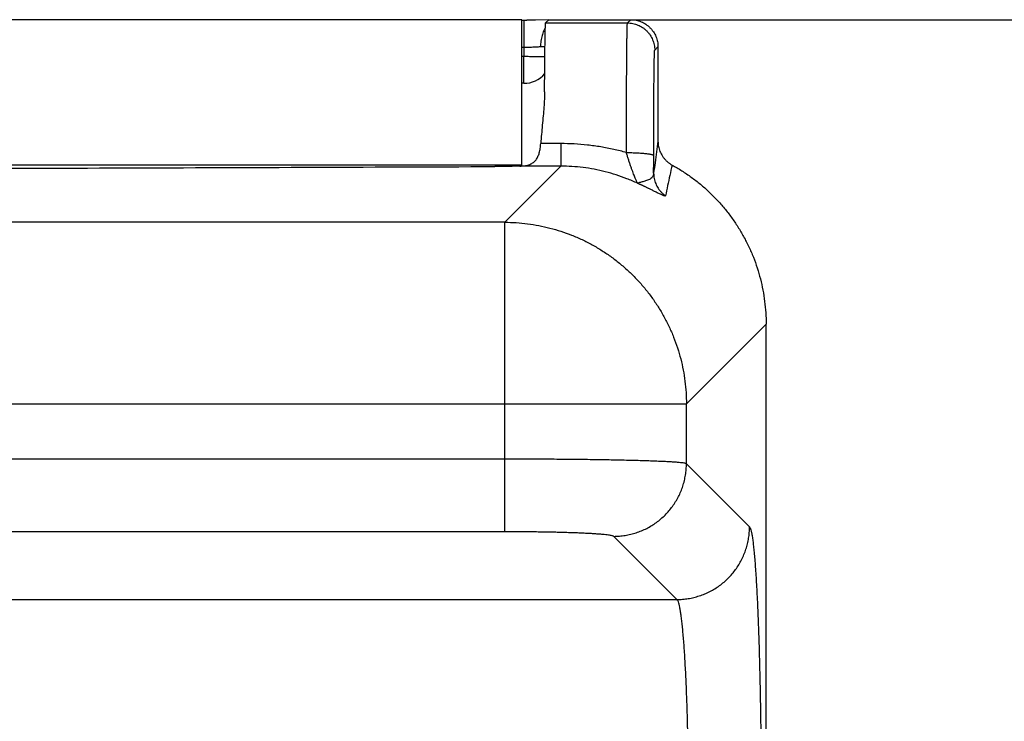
# Model space of a CAD drawing. Header units: inches. Extents: x 0 to 34, y 0 to 22.
# Tile 22 of 93: x 7.289 to 7.831, y 8.694 to 9.08. Entities that reach past the tile are written whole.
import ezdxf

# ---------------------------------------------------------------- set-up
doc = ezdxf.new("R2010")
doc.units = ezdxf.units.IN
doc.header["$LTSCALE"] = 1.87
doc.header["$MEASUREMENT"] = 0
doc.layers.get('0').update_dxf_attribs({"linetype": 'CONTINUOUS'})
doc.layers.add('DIMENSIONS', color=7, linetype='CONTINUOUS')
doc.styles.get("Standard").update_dxf_attribs({"font": 'txt', "width": 0.8})
doc.dimstyles.new('DIMSTYLE_1', dxfattribs={"dimtxt": 0.125, "dimasz": 0.18, "dimexe": 0.18, "dimexo": 0.0625, "dimgap": 0.09, "dimtad": 0, "dimtih": 1, "dimtoh": 1, "dimdec": 3, "dimzin": 4, "dimdsep": 46, "dimtxsty": 'STANDARD', "dimblk": '_FILLED', "dimblk1": '_FILLED', "dimblk2": '_FILLED', "dimcen": 0.09, "dimadec": 0, "dimazin": 0, "dimtp": 0.01, "dimtm": 0.01, "dimtfac": 1, "dimtdec": 3, "dimtofl": 0, "dimtmove": 0, "dimatfit": 3, "dimldrblk": '_FILLED', "dimfxl": 1, "dimtolj": 1, "dimtzin": 4, "dimarcsym": 0})

# ---------------------------------------------------------------- blocks, each defined once
blk = doc.blocks.new('_FILLED')
at = {"color": 0, "linetype": 'BYBLOCK'}
blk.add_solid([(0, 0), (-1, 0.1736), (-1, -0.1736)], dxfattribs=at)
blk = doc.blocks.new('*D2')
at = {"layer": 'DIMENSIONS', "color": 2, "linetype": 'CONTINUOUS'}
for p, q in [((7.62798, 9.07965), (9.32504, 9.07965)), ((9.20004, 9.07965), (9.20004, 7.76211)), ((9.20004, 5.52965), (9.20004, 7.51211)), ((7.72837, 5.52965), (9.32504, 5.52965))]:
    blk.add_line(p, q, dxfattribs=at)
at = {"layer": 'DIMENSIONS', "color": 2, "linetype": 'CONTINUOUS', "xscale": 0.18, "yscale": 0.18, "zscale": 0.18}
for p, rotation in [((9.20004, 9.07965), 90), ((9.20004, 5.52965), 270)]:
    blk.add_blockref('_FILLED', p, dxfattribs=dict(at, rotation=rotation))
at = {"layer": 'DIMENSIONS', "color": 2, "linetype": 'CONTINUOUS', "width": 0.8}
for s, p in [('[', (9.16254, 7.57461)), (']', (9.76254, 7.57461)), ('3.550', (8.53754, 7.57461)), ('90.17', (9.26254, 7.57461))]:
    blk.add_text(s, height=0.125, dxfattribs=at).set_placement(p)

msp = doc.modelspace()

# ---------------------------------------------------------------- linework, layer by layer
at = {"color": 7, "linetype": 'CONTINUOUS'}
for p, q in [((7.56548, 9.07965), (4.36648, 9.07965)), ((7.56548, 8.99914), (7.56548, 9.07965)), ((7.56548, 9.07935), (7.56828, 9.07935)), ((7.5667, 9.07935), (7.5667, 9.06448)), ((7.57868, 9.07785), (7.58048, 9.07965)), ((7.57868, 9.07785), (7.62368, 9.07785)), ((7.58048, 9.07965), (7.62548, 9.07965)), ((7.62368, 9.07785), (7.62548, 9.07965)), ((7.56548, 9.06448), (7.5667, 9.06448)), ((7.5667, 9.06448), (7.56666, 9.05952)), ((7.63868, 9.06285), (7.64048, 9.06465)), ((7.64048, 9.06465), (7.64048, 9.01289)), ((7.56548, 9.05952), (7.56666, 9.05952)), ((7.56666, 9.04465), (7.56666, 9.05952)), ((7.56666, 9.04465), (7.56548, 9.04465)), ((7.58706, 9.01148), (7.57598, 9.01148)), ((7.58706, 9.01148), (7.58706, 8.99908)), ((7.56548, 8.99965), (4.36648, 8.99965)), ((7.55622, 8.96824), (7.58706, 8.99908)), ((7.58706, 8.99908), (7.56445, 8.99908)), ((7.55622, 8.96824), (4.37473, 8.96824)), ((7.55622, 8.79798), (7.55622, 8.96824)), ((7.65612, 8.86834), (7.69998, 8.91219)), ((7.69998, 5.62955), (7.69998, 8.91219)), ((4.27483, 8.86834), (7.65612, 8.86834)), ((7.65612, 8.83544), (7.65612, 8.86834)), ((7.55622, 8.83794), (4.37473, 8.83794)), ((7.69086, 8.8007), (7.65612, 8.83544)), ((7.55622, 8.79798), (4.37473, 8.79798)), ((7.6509, 8.76074), (7.61616, 8.79547)), ((4.28005, 8.76074), (7.6509, 8.76074))]:
    msp.add_line(p, q, dxfattribs=at)
msp.add_lwpolyline([(7.58042, 9.07959), (7.57307, 9.07941), (7.57066, 9.07938), (7.56828, 9.07935)], dxfattribs=at)
msp.add_arc((7.56666, 9.05965), 0.015, 270, 320.1525, dxfattribs=at)
for points, knots in [([(7.5785, 9.0752), (7.57841, 9.07505), (7.5781, 9.07452), (7.57761, 9.07355), (7.57709, 9.07225), (7.57666, 9.07086), (7.57631, 9.06942), (7.57605, 9.06792), (7.5759, 9.06638), (7.57586, 9.06535), (7.57585, 9.06483)], [0, 0, 0, 0, 0.046988, 0.171445, 0.300983, 0.435, 0.572769, 0.713464, 0.85619, 1, 1, 1, 1]), ([(7.57809, 9.03995), (7.5781, 9.04135), (7.57812, 9.04408), (7.57814, 9.0481), (7.57817, 9.05191), (7.5782, 9.05551), (7.57823, 9.05887), (7.57827, 9.062), (7.57831, 9.06487), (7.57834, 9.06748), (7.57838, 9.06981), (7.57842, 9.07185), (7.57846, 9.0736), (7.5785, 9.07505), (7.57855, 9.07619), (7.57857, 9.07704), (7.57865, 9.07753), (7.57863, 9.07781), (7.57868, 9.07785)], [0, 0, 0, 0, 0.110652, 0.216676, 0.317428, 0.412321, 0.501187, 0.583832, 0.659743, 0.72849, 0.789958, 0.844004, 0.890284, 0.928546, 0.958741, 0.980787, 0.99454, 1, 1, 1, 1]), ([(7.62312, 9.00656), (7.62313, 9.0083), (7.62313, 9.01176), (7.62314, 9.01692), (7.62315, 9.02199), (7.62316, 9.02696), (7.62317, 9.0318), (7.62319, 9.0365), (7.62321, 9.04103), (7.62323, 9.04537), (7.62325, 9.04951), (7.62328, 9.05342), (7.6233, 9.05709), (7.62333, 9.0605), (7.62336, 9.06363), (7.62339, 9.06648), (7.62343, 9.06903), (7.62346, 9.07127), (7.6235, 9.07319), (7.62353, 9.07478), (7.62357, 9.07603), (7.62358, 9.07696), (7.62366, 9.0775), (7.62363, 9.0778), (7.62368, 9.07785)], [0, 0, 0, 0, 0.073251, 0.145664, 0.216926, 0.286729, 0.354768, 0.420745, 0.48437, 0.545361, 0.603447, 0.658372, 0.709893, 0.757784, 0.801834, 0.841853, 0.877667, 0.909118, 0.936072, 0.958409, 0.976032, 0.988867, 0.996861, 1, 1, 1, 1]), ([(7.62368, 9.07785), (7.62417, 9.07785), (7.62515, 9.07781), (7.62661, 9.07759), (7.62804, 9.07723), (7.62943, 9.07673), (7.63076, 9.0761), (7.63203, 9.07535), (7.63321, 9.07447), (7.6343, 9.07348), (7.63529, 9.07239), (7.63617, 9.0712), (7.63693, 9.06994), (7.63756, 9.0686), (7.63806, 9.06722), (7.63842, 9.06579), (7.63863, 9.06433), (7.63868, 9.06335), (7.63868, 9.06285)], [0, 0, 0, 0, 0.062499, 0.124998, 0.187498, 0.249998, 0.312498, 0.374998, 0.437499, 0.5, 0.562501, 0.625002, 0.687502, 0.750003, 0.812503, 0.875002, 0.937501, 1, 1, 1, 1]), ([(7.62548, 9.07965), (7.62597, 9.07965), (7.62695, 9.0796), (7.62841, 9.07938), (7.62984, 9.07903), (7.63123, 9.07853), (7.63256, 9.0779), (7.63382, 9.07714), (7.63501, 9.07626), (7.6361, 9.07527), (7.63709, 9.07418), (7.63797, 9.073), (7.63873, 9.07173), (7.63936, 9.0704), (7.63985, 9.06901), (7.64021, 9.06758), (7.64043, 9.06612), (7.64048, 9.06514), (7.64048, 9.06465)], [0, 0, 0, 0, 0.062503, 0.125005, 0.187506, 0.250006, 0.312505, 0.375004, 0.437502, 0.5, 0.562498, 0.624996, 0.687495, 0.749994, 0.812494, 0.874995, 0.937497, 1, 1, 1, 1]), ([(7.5667, 9.06448), (7.56716, 9.06449), (7.56809, 9.0645), (7.56949, 9.06455), (7.57086, 9.06461), (7.57221, 9.06469), (7.57349, 9.06476), (7.5747, 9.06481), (7.57548, 9.06483), (7.57585, 9.06483)], [0, 0, 0, 0, 0.151883, 0.304763, 0.456168, 0.603594, 0.744682, 0.877389, 1, 1, 1, 1]), ([(7.57585, 9.06483), (7.57624, 9.06483), (7.57698, 9.06483), (7.57779, 9.06483), (7.57822, 9.06483), (7.57831, 9.06483)], [0, 0, 0, 0, 0.472416, 0.901443, 1, 1, 1, 1]), ([(7.56666, 9.05952), (7.56718, 9.05951), (7.56822, 9.05951), (7.56976, 9.05949), (7.57128, 9.05948), (7.57274, 9.05948), (7.57413, 9.05947), (7.57544, 9.05947), (7.57666, 9.05946), (7.57758, 9.05946), (7.5781, 9.05946), (7.57824, 9.05946)], [0, 0, 0, 0, 0.135336, 0.269188, 0.40009, 0.526609, 0.647358, 0.761015, 0.866334, 0.962163, 1, 1, 1, 1]), ([(7.63812, 9.00493), (7.63812, 9.0064), (7.63813, 9.00933), (7.63814, 9.01371), (7.63815, 9.01802), (7.63816, 9.02224), (7.63818, 9.02634), (7.63819, 9.03031), (7.63821, 9.03412), (7.63824, 9.03776), (7.63826, 9.0412), (7.63829, 9.04444), (7.63832, 9.04745), (7.63835, 9.05023), (7.63838, 9.05276), (7.63842, 9.05502), (7.63845, 9.05701), (7.63849, 9.05871), (7.63852, 9.06013), (7.63857, 9.06124), (7.63858, 9.06207), (7.63866, 9.06254), (7.63863, 9.06281), (7.63868, 9.06285)], [0, 0, 0, 0, 0.0763, 0.151962, 0.226518, 0.29951, 0.370491, 0.439054, 0.504894, 0.567738, 0.627296, 0.683275, 0.735406, 0.783424, 0.827088, 0.866199, 0.900575, 0.930064, 0.954544, 0.973863, 0.987898, 0.996602, 1, 1, 1, 1]), ([(7.57809, 9.03995), (7.57809, 9.0386), (7.578, 9.03577), (7.57771, 9.03135), (7.5773, 9.02662), (7.57683, 9.02167), (7.57637, 9.0166), (7.5761, 9.01319), (7.57598, 9.01148)], [0, 0, 0, 0, 0.141424, 0.297472, 0.465088, 0.640744, 0.820474, 1, 1, 1, 1]), ([(7.56445, 8.99908), (7.565, 8.9991), (7.56605, 8.99916), (7.56754, 8.99934), (7.56886, 8.99963), (7.57002, 9.00003), (7.57105, 9.00052), (7.57194, 9.00111), (7.57272, 9.0018), (7.57338, 9.00258), (7.57396, 9.00344), (7.57445, 9.00438), (7.57486, 9.0054), (7.5752, 9.00649), (7.57548, 9.00766), (7.57571, 9.00889), (7.57587, 9.01017), (7.57595, 9.01104), (7.57598, 9.01148)], [0, 0, 0, 0, 0.085973, 0.163105, 0.232348, 0.295105, 0.353357, 0.40839, 0.461433, 0.513728, 0.566717, 0.621229, 0.678059, 0.737337, 0.799329, 0.864108, 0.931201, 1, 1, 1, 1]), ([(7.62312, 9.00656), (7.62081, 9.00721), (7.61612, 9.00838), (7.60898, 9.00976), (7.60173, 9.01075), (7.59441, 9.01135), (7.58951, 9.01148), (7.58706, 9.01148)], [0, 0, 0, 0, 0.197472, 0.396775, 0.597363, 0.798649, 1, 1, 1, 1]), ([(7.64048, 9.01289), (7.6402, 9.0109), (7.63966, 9.00694), (7.63887, 9.00103), (7.63835, 8.9971), (7.6381, 8.99515)], [0, 0, 0, 0, 0.336315, 0.669684, 1, 1, 1, 1]), ([(7.64048, 9.01289), (7.64048, 9.0124), (7.64052, 9.01143), (7.64074, 9.00998), (7.64109, 9.00856), (7.64157, 9.00718), (7.64219, 9.00586), (7.64293, 9.0046), (7.6438, 9.00342), (7.64477, 9.00233), (7.64584, 9.00134), (7.647, 9.00046), (7.64783, 8.99995), (7.64825, 8.99972)], [0, 0, 0, 0, 0.090904, 0.182142, 0.273279, 0.363973, 0.45493, 0.546071, 0.63696, 0.727521, 0.818459, 0.90943, 1, 1, 1, 1]), ([(7.62919, 8.98971), (7.62917, 8.98976), (7.62911, 8.9899), (7.62899, 8.99015), (7.62882, 8.99054), (7.6286, 8.99106), (7.62831, 8.99173), (7.62796, 8.99256), (7.62755, 8.99357), (7.62707, 8.99477), (7.62655, 8.99614), (7.62598, 8.99766), (7.62539, 8.99933), (7.62479, 9.00109), (7.62421, 9.00291), (7.62365, 9.00473), (7.62329, 9.00595), (7.62312, 9.00656)], [0, 0, 0, 0, 0.00886, 0.024551, 0.047635, 0.079006, 0.11941, 0.16962, 0.23047, 0.302332, 0.384559, 0.476078, 0.575268, 0.679879, 0.787359, 0.894994, 1, 1, 1, 1]), ([(7.62312, 9.00656), (7.62361, 9.00656), (7.62458, 9.00655), (7.62603, 9.00653), (7.62744, 9.00649), (7.62882, 9.00643), (7.63014, 9.00636), (7.63139, 9.00628), (7.63257, 9.00619), (7.63365, 9.00608), (7.63464, 9.00596), (7.63551, 9.00584), (7.63627, 9.0057), (7.6369, 9.00556), (7.63741, 9.00542), (7.63778, 9.00527), (7.63802, 9.00512), (7.63812, 9.00499), (7.63812, 9.00493)], [0, 0, 0, 0, 0.095851, 0.190776, 0.283909, 0.374373, 0.46132, 0.543935, 0.62145, 0.693144, 0.758363, 0.81652, 0.867111, 0.90973, 0.9441, 0.970143, 0.988209, 1, 1, 1, 1]), ([(7.6381, 8.99515), (7.6381, 8.99593), (7.63811, 8.99752), (7.63811, 8.99994), (7.63812, 9.00241), (7.63812, 9.00408), (7.63812, 9.00493)], [0, 0, 0, 0, 0.24069, 0.488013, 0.741315, 1, 1, 1, 1]), ([(7.64825, 8.99972), (7.64783, 8.99782), (7.64701, 8.99405), (7.64581, 8.9884), (7.64503, 8.98465), (7.64465, 8.98279)], [0, 0, 0, 0, 0.336396, 0.669883, 1, 1, 1, 1]), ([(7.64825, 8.99972), (7.65008, 8.99871), (7.65368, 8.99658), (7.65887, 8.99305), (7.66383, 8.98921), (7.66854, 8.98506), (7.67297, 8.98062), (7.67712, 8.97591), (7.68097, 8.97095), (7.68449, 8.96576), (7.68768, 8.96036), (7.69053, 8.95477), (7.69302, 8.949), (7.69515, 8.9431), (7.6969, 8.93706), (7.69827, 8.93093), (7.69925, 8.92473), (7.69984, 8.91847), (7.69998, 8.91428), (7.69998, 8.91219)], [0, 0, 0, 0, 0.058802, 0.117605, 0.176389, 0.23519, 0.293965, 0.35277, 0.411545, 0.47036, 0.529146, 0.587975, 0.646781, 0.705629, 0.764462, 0.823334, 0.8822, 0.941096, 1, 1, 1, 1]), ([(4.38022, 8.99888), (4.45052, 8.99861), (4.5912, 8.9981), (4.80231, 8.99745), (5.01357, 8.99691), (5.22497, 8.99647), (5.43647, 8.99615), (5.64804, 8.99593), (5.85966, 8.99582), (6.07129, 8.99582), (6.28291, 8.99593), (6.49448, 8.99615), (6.70598, 8.99647), (6.91738, 8.99691), (7.12864, 8.99745), (7.33975, 8.9981), (7.48043, 8.99861), (7.55074, 8.99888)], [0, 0, 0, 0, 0.066526, 0.133115, 0.199752, 0.26643, 0.333142, 0.399876, 0.466623, 0.533377, 0.600124, 0.666858, 0.73357, 0.800248, 0.866885, 0.933474, 1, 1, 1, 1]), ([(7.56445, 8.99908), (7.56375, 8.99907), (7.56232, 8.99903), (7.56013, 8.99898), (7.55786, 8.99894), (7.55553, 8.99891), (7.55315, 8.99889), (7.55154, 8.99888), (7.55074, 8.99888)], [0, 0, 0, 0, 0.153037, 0.313203, 0.478905, 0.649314, 0.82359, 1, 1, 1, 1]), ([(7.6292, 8.98971), (7.6273, 8.9906), (7.62344, 8.99225), (7.61752, 8.99437), (7.6115, 8.9961), (7.60541, 8.99744), (7.59929, 8.9984), (7.59317, 8.99896), (7.58909, 8.99909), (7.58706, 8.99908)], [0, 0, 0, 0, 0.144688, 0.28911, 0.433116, 0.576465, 0.718912, 0.860187, 1, 1, 1, 1]), ([(7.6381, 8.99515), (7.63809, 8.99474), (7.63797, 8.99396), (7.63741, 8.99299), (7.63664, 8.99228), (7.63573, 8.99174), (7.63474, 8.99131), (7.63371, 8.99096), (7.63269, 8.99067), (7.63172, 8.9904), (7.63082, 8.99017), (7.62996, 8.99005), (7.62946, 8.9897), (7.62919, 8.98971)], [0, 0, 0, 0, 0.10969, 0.203889, 0.294538, 0.387588, 0.484595, 0.582815, 0.678354, 0.768138, 0.851339, 0.927619, 1, 1, 1, 1]), ([(7.6381, 8.99515), (7.6381, 8.99466), (7.63815, 8.99369), (7.63836, 8.99225), (7.63871, 8.99084), (7.6392, 8.98947), (7.63982, 8.98815), (7.64056, 8.9869), (7.64142, 8.98572), (7.6424, 8.98463), (7.64347, 8.98365), (7.64424, 8.98306), (7.64465, 8.98279)], [0, 0, 0, 0, 0.099897, 0.19983, 0.299778, 0.399745, 0.499732, 0.599742, 0.699774, 0.799829, 0.899905, 1, 1, 1, 1]), ([(7.64465, 8.98279), (7.64463, 8.98273), (7.64447, 8.98262), (7.64413, 8.98269), (7.64365, 8.98282), (7.643, 8.98308), (7.64222, 8.98343), (7.64135, 8.98384), (7.64044, 8.98428), (7.63954, 8.98473), (7.63866, 8.98517), (7.63782, 8.98559), (7.63701, 8.98599), (7.63625, 8.98637), (7.63553, 8.98672), (7.63486, 8.98705), (7.63423, 8.98736), (7.63364, 8.98764), (7.6331, 8.9879), (7.63259, 8.98814), (7.63212, 8.98836), (7.63169, 8.98856), (7.63129, 8.98875), (7.63092, 8.98892), (7.63057, 8.98908), (7.63023, 8.98924), (7.62992, 8.98938), (7.62965, 8.98951), (7.62941, 8.98962), (7.62926, 8.98968), (7.6292, 8.98971)], [0, 0, 0, 0, 0.010431, 0.02881, 0.058436, 0.099549, 0.150863, 0.208611, 0.268801, 0.328282, 0.385878, 0.441322, 0.494145, 0.544048, 0.59086, 0.634607, 0.675435, 0.71352, 0.749041, 0.781953, 0.812202, 0.839895, 0.865493, 0.889538, 0.912326, 0.93392, 0.954, 0.972094, 0.987699, 1, 1, 1, 1]), ([(7.55622, 8.96824), (7.55831, 8.96824), (7.5625, 8.9681), (7.56875, 8.9675), (7.57495, 8.9665), (7.58107, 8.96512), (7.5871, 8.96336), (7.59301, 8.96122), (7.59877, 8.95872), (7.60437, 8.95586), (7.60977, 8.95265), (7.61496, 8.94912), (7.61992, 8.94526), (7.62464, 8.9411), (7.62908, 8.93665), (7.63323, 8.93194), (7.63708, 8.92697), (7.64061, 8.92178), (7.6438, 8.91637), (7.64666, 8.91077), (7.64915, 8.90501), (7.65128, 8.8991), (7.65303, 8.89307), (7.6544, 8.88696), (7.65539, 8.88079), (7.65598, 8.87458), (7.65612, 8.87042), (7.65612, 8.86834)], [0, 0, 0, 0, 0.040011, 0.080029, 0.120051, 0.160079, 0.20011, 0.240145, 0.280182, 0.320221, 0.360262, 0.400306, 0.440355, 0.480408, 0.520457, 0.560498, 0.60053, 0.640554, 0.680576, 0.720616, 0.76068, 0.800722, 0.840703, 0.880606, 0.920435, 0.960216, 1, 1, 1, 1]), ([(7.65612, 8.83544), (7.65599, 8.83552), (7.65555, 8.83563), (7.65473, 8.83578), (7.65353, 8.83593), (7.65198, 8.83608), (7.65006, 8.83623), (7.64779, 8.83638), (7.64519, 8.83652), (7.64225, 8.83666), (7.63898, 8.83679), (7.63542, 8.83692), (7.63156, 8.83705), (7.62742, 8.83716), (7.62301, 8.83727), (7.61836, 8.83738), (7.61348, 8.83747), (7.60839, 8.83756), (7.6031, 8.83764), (7.59763, 8.83771), (7.59201, 8.83777), (7.58626, 8.83782), (7.58039, 8.83786), (7.57443, 8.8379), (7.56839, 8.83792), (7.56232, 8.83794), (7.55826, 8.83794), (7.55622, 8.83794)], [0, 0, 0, 0, 0.004806, 0.013212, 0.02526, 0.040925, 0.06016, 0.082896, 0.109049, 0.138521, 0.171198, 0.206947, 0.245626, 0.287084, 0.331173, 0.377738, 0.426618, 0.477636, 0.530607, 0.585336, 0.641621, 0.699255, 0.758025, 0.817713, 0.878098, 0.938942, 1, 1, 1, 1]), ([(7.61616, 8.79547), (7.61721, 8.79548), (7.6193, 8.79556), (7.62241, 8.79594), (7.62549, 8.79655), (7.62851, 8.79741), (7.63145, 8.7985), (7.6343, 8.79982), (7.63704, 8.80135), (7.63965, 8.8031), (7.64212, 8.80504), (7.64442, 8.80718), (7.64655, 8.80948), (7.6485, 8.81195), (7.65025, 8.81456), (7.65178, 8.81729), (7.6531, 8.82014), (7.65419, 8.82309), (7.65505, 8.82611), (7.65566, 8.82918), (7.65604, 8.8323), (7.65612, 8.83439), (7.65612, 8.83544)], [0, 0, 0, 0, 0.049973, 0.099953, 0.149941, 0.199935, 0.249935, 0.299941, 0.349952, 0.399965, 0.449981, 0.499998, 0.550016, 0.600032, 0.650045, 0.700056, 0.750062, 0.800063, 0.850057, 0.900045, 0.950026, 1, 1, 1, 1]), ([(7.6509, 8.76074), (7.65195, 8.76074), (7.65404, 8.76082), (7.65715, 8.7612), (7.66023, 8.76182), (7.66325, 8.76267), (7.66619, 8.76376), (7.66904, 8.76508), (7.67178, 8.76662), (7.67439, 8.76836), (7.67685, 8.77031), (7.67916, 8.77244), (7.68129, 8.77474), (7.68324, 8.77721), (7.68498, 8.77982), (7.68652, 8.78256), (7.68784, 8.78541), (7.68893, 8.78835), (7.68978, 8.79137), (7.6904, 8.79445), (7.69077, 8.79756), (7.69086, 8.79965), (7.69086, 8.8007)], [0, 0, 0, 0, 0.049973, 0.099954, 0.149942, 0.199937, 0.249937, 0.299943, 0.349953, 0.399967, 0.449983, 0.5, 0.550017, 0.600033, 0.650046, 0.700056, 0.750062, 0.800063, 0.850058, 0.900046, 0.950026, 1, 1, 1, 1]), ([(7.69086, 8.8007), (7.69103, 8.80053), (7.69131, 8.79997), (7.69166, 8.79889), (7.69201, 8.79734), (7.69236, 8.79534), (7.69271, 8.79286), (7.69306, 8.78993), (7.6934, 8.78656), (7.69374, 8.78275), (7.69406, 8.77852), (7.69437, 8.77389), (7.69467, 8.76886), (7.69496, 8.76346), (7.69524, 8.75769), (7.6955, 8.75158), (7.69574, 8.74514), (7.69597, 8.7384), (7.69619, 8.73137), (7.69638, 8.72408), (7.69656, 8.71656), (7.69672, 8.70882), (7.69686, 8.7009), (7.69698, 8.69281), (7.69708, 8.68457), (7.69716, 8.67621), (7.69722, 8.66776), (7.69726, 8.65923), (7.69728, 8.65068), (7.69728, 8.64212), (7.69726, 8.63361), (7.69721, 8.62516), (7.69715, 8.61682), (7.6971, 8.6113), (7.69707, 8.60857)], [0, 0, 0, 0, 0.003651, 0.009514, 0.017724, 0.028322, 0.041304, 0.056643, 0.074291, 0.094178, 0.116227, 0.140369, 0.166537, 0.194668, 0.224683, 0.25649, 0.289994, 0.325082, 0.361639, 0.399548, 0.438686, 0.47892, 0.520123, 0.562184, 0.604998, 0.648455, 0.692433, 0.736766, 0.78127, 0.825762, 0.870057, 0.913975, 0.957344, 1, 1, 1, 1]), ([(7.61616, 8.79547), (7.61608, 8.79556), (7.61576, 8.79569), (7.61515, 8.79586), (7.61425, 8.79603), (7.61308, 8.7962), (7.61163, 8.79637), (7.60991, 8.79653), (7.60793, 8.79669), (7.6057, 8.79684), (7.60323, 8.79699), (7.60053, 8.79713), (7.59762, 8.79726), (7.59451, 8.79738), (7.59122, 8.79749), (7.58775, 8.79759), (7.58414, 8.79768), (7.58039, 8.79776), (7.57652, 8.79783), (7.57255, 8.79788), (7.56851, 8.79793), (7.56443, 8.79796), (7.56033, 8.79797), (7.55759, 8.79798), (7.55622, 8.79798)], [0, 0, 0, 0, 0.006118, 0.016606, 0.031727, 0.051506, 0.07587, 0.104702, 0.137825, 0.175056, 0.216242, 0.261231, 0.309804, 0.361697, 0.416639, 0.474362, 0.534618, 0.597167, 0.661721, 0.727881, 0.795226, 0.863326, 0.931734, 1, 1, 1, 1]), ([(7.65691, 8.68634), (7.65686, 8.6884), (7.65677, 8.69248), (7.6566, 8.6985), (7.65641, 8.70435), (7.6562, 8.71001), (7.65598, 8.71545), (7.65573, 8.72066), (7.65547, 8.72561), (7.65519, 8.7303), (7.6549, 8.7347), (7.65459, 8.7388), (7.65426, 8.74258), (7.65393, 8.74604), (7.65358, 8.74915), (7.65323, 8.75191), (7.65286, 8.7543), (7.65249, 8.75633), (7.65212, 8.75798), (7.65174, 8.75926), (7.65138, 8.76016), (7.65107, 8.76061), (7.6509, 8.76074)], [0, 0, 0, 0, 0.082647, 0.163202, 0.241409, 0.317015, 0.389773, 0.459444, 0.525784, 0.588546, 0.647494, 0.702424, 0.753159, 0.799528, 0.841366, 0.878536, 0.910929, 0.938462, 0.961082, 0.978777, 0.991629, 1, 1, 1, 1])]:
    msp.add_open_spline(points, degree=3, knots=knots, dxfattribs=at)

# ---------------------------------------------------------------- dimensions: what is measured, and where the dimension line sits
at = {"layer": 'DIMENSIONS', "color": 2, "linetype": 'CONTINUOUS'}
dim = msp.add_linear_dim(base=(9.20004, 9.07965), p1=(7.72837, 5.52965), p2=(7.62798, 9.07965), angle=90, dimstyle='DIMSTYLE_1', dxfattribs=at)
dim.commit()
dim.dimension.update_dxf_attribs({"geometry": '*D2', "text_midpoint": (9.20004, 7.63711), "dimtype": 160})

doc.saveas('drawing.dxf')
